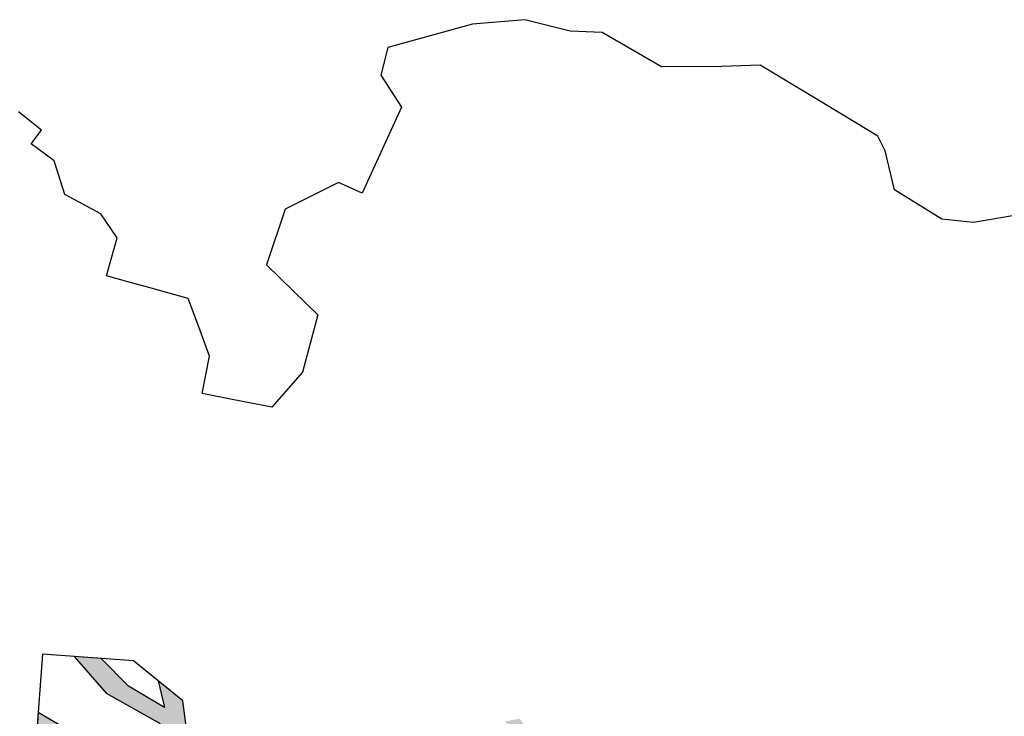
# Model space of a CAD drawing. Header units: feet. Extents: x 1377751 to 1381179, y 448542 to 452320.
# Tile 107 of 205: x 1377859.15 to 1377866.03, y 449626.54 to 449631.41. Entities that reach past the tile are written whole.
import ezdxf

# ---------------------------------------------------------------- set-up
doc = ezdxf.new("R2010")
doc.units = ezdxf.units.FT
doc.header["$MEASUREMENT"] = 0
doc.layers.add('MA- HONEY LOCUST TREE', color=3, linetype='Continuous')
doc.layers.add('VG_P_Cells', color=3, linetype='Continuous')

# ---------------------------------------------------------------- blocks, each defined once
blk = doc.blocks.new('HONEY LOCUST')
at = {"layer": 'MA- HONEY LOCUST TREE'}
h = blk.add_hatch(color=256, dxfattribs=at)
h.dxf.hatch_style = 1
h.paths.add_polyline_path([(4.4069, -1.4215), (4.5518, -1.3197), (5.2269, -0.8439), (6.2059, -0.8633), (6.1629, -0.7847), (5.9077, -0.6997), (5.3706, -0.6986), (5.5243, -0.581), (5.5824, -0.4951), (5.4717, -0.3066), (5.4072, -0.4472), (5.2574, -0.2756), (5.1787, -0.281), (5.3751, -0.5157), (5.1353, -0.6719), (4.9765, -0.6763), (4.8738, -0.6267), (4.5651, -0.4773), (4.2716, -0.4381), (4.3981, -0.1919), (4.8298, -0.1754), (4.7774, -0.0959), (4.3268, -0.1077), (4.1225, -0.4381), (3.8951, -0.4556), (3.4359, -0.6215), (2.8565, -0.6163), (2.5989, -0.4773), (2.5012, -0.6698), (2.2327, -0.5335), (2.0795, -0.8354), (2.6081, -0.9762), (3.0316, -1.089), (3.2605, -1.2868), (3.1988, -1.5516), (3.0254, -1.591), (2.4788, -1.6529), (2.2099, -1.3068), (1.9215, -1.1761), (1.8131, -1.4154), (2.0887, -1.5402), (2.4823, -1.9054), (2.8492, -2.4164), (2.5927, -2.4525), (2.2549, -2.4589), (1.777, -2.4962), (1.7545, -2.6581), (1.5346, -2.6276), (1.5113, -2.679), (1.4398, -2.6466), (1.3668, -2.512), (1.1094, -2.2527), (1.513, -2.1611), (1.5518, -1.8864), (1.521, -1.9043), (1.4781, -2.1371), (1.0893, -2.2066), (1.1545, -2.0797), (1.1149, -2.0593), (1.0433, -2.1985), (0.8345, -2.2657), (0.8765, -2.2991), (1.005, -2.2751), (1.3569, -2.5814), (1.4043, -2.703), (1.531, -2.7579), (1.5558, -2.7008), (1.7558, -2.7268), (1.8552, -2.8984), (1.9382, -3.0494), (2.4252, -3.5426), (2.7203, -4.1019), (2.6935, -4.2256), (2.7896, -4.3344), (2.8691, -4.2341), (3.2648, -4.5477), (3.2367, -4.7421), (3.3502, -4.7972), (3.3785, -4.6371), (3.4315, -4.6045), (4.1245, -5.0166), (4.1331, -5.1769), (4.2311, -5.2245), (4.2902, -5.1025), (4.2216, -4.9002), (4.3314, -4.7596), (4.4791, -5.0682), (4.4729, -5.3418), (4.5742, -5.3909), (4.5713, -5.0645), (4.4436, -4.6976), (4.3824, -4.2602), (4.4041, -4.1668), (4.9347, -4.615), (4.9293, -5.0468), (5.0389, -5.3693), (5.121, -5.2001), (5.0496, -4.9375), (5.0477, -4.6457), (5.1859, -4.7768), (5.1514, -4.5586), (4.8152, -4.2992), (4.479, -4.0399), (4.3597, -3.7704), (4.1204, -3.5408), (4.1242, -3.4058), (3.901, -3.3944), (3.1035, -2.4772), (3.2686, -2.4097), (3.5541, -2.4964), (3.5802, -2.4105), (3.278, -2.3188), (2.9812, -2.3727), (2.5927, -1.866), (3.5208, -1.715), (3.8286, -2.0111), (3.9484, -2.3178), (3.9349, -2.5096), (3.9855, -2.6004), (3.9985, -2.9669), (4.0523, -3.2594), (4.126, -3.34), (4.1279, -3.2709), (4.1931, -3.2727), (4.086, -3.1115), (4.0893, -2.8224), (4.1432, -2.7619), (4.658, -2.8661), (4.9131, -3.1103), (4.9803, -3.0767), (4.7623, -2.8728), (5.0819, -2.9972), (5.1276, -3.0965), (5.1935, -3.1142), (5.1589, -2.971), (4.7182, -2.7724), (4.2024, -2.6489), (4.125, -2.5889), (4.1196, -2.3049), (4.6773, -2.5674), (5.0526, -2.6531), (5.2136, -2.6563), (5.3409, -2.8303), (5.3232, -3.1491), (5.4228, -3.1159), (5.4274, -2.9653), (5.4783, -2.9308), (5.5705, -3.0667), (5.6086, -3.054), (5.5788, -2.9642), (5.6733, -2.9328), (5.7013, -2.875), (5.5821, -2.9006), (5.4716, -2.8203), (5.3442, -2.6563), (5.3811, -2.5659), (5.4899, -2.5302), (5.812, -2.5114), (5.8332, -2.6543), (5.8731, -2.6167), (5.8705, -2.5156), (5.9612, -2.5335), (6.0153, -2.4825), (5.8894, -2.4362), (5.6874, -2.4201), (5.3568, -2.4435), (5.2706, -2.3406), (5.1519, -2.1741), (5.1541, -2.1009), (5.5574, -2.1127), (5.6837, -2.149), (6.1032, -2.3994), (6.1358, -2.3686), (6.164, -2.3174), (5.7131, -2.0691), (6.3233, -2.0283), (6.3746, -1.9351), (6.4487, -1.8005), (6.2831, -1.7093), (5.9386, -1.4677), (6.2334, -1.4015), (6.5224, -1.4426), (6.4902, -1.3835), (6.2301, -1.3486), (5.8404, -1.4194), (5.6293, -1.2883), (5.9105, -1.1362), (6.3448, -1.1176), (6.306, -1.0466), (5.8909, -1.0578), (5.469, -1.2517), (4.9727, -1.2728), (4.967, -1.3784), (5.5406, -1.4091), (6.2073, -1.7724), (6.1645, -1.9073), (5.6997, -1.9056), (5.1032, -1.8505)])
h.paths.add_polyline_path([(3.6556, -1.5996), (3.7005, -1.5476), (3.9589, -1.5441), (4.2348, -1.5217), (4.9484, -1.8883), (5.0358, -1.9484), (5.0561, -2.1666), (5.2684, -2.4841), (5.2106, -2.5886), (5.0651, -2.598), (4.7015, -2.5281), (4.8347, -2.4875), (4.8031, -2.4531), (4.6648, -2.4938), (4.4579, -2.3745), (4.2374, -2.1833), (4.1259, -2.1155), (4.0484, -1.9999), (3.9181, -1.8056)], flags=16)
h.paths.add_polyline_path([(3.3606, -1.1781), (3.0543, -0.9061), (3.1568, -0.8063), (4.5777, -0.8745), (4.8937, -0.8745), (4.9271, -0.9574), (4.4324, -1.1894), (4.1545, -1.3197), (3.7632, -1.3197)], flags=16)
h.paths.add_polyline_path([(3.7302, -0.6588), (3.9521, -0.5649), (4.2116, -0.5542), (4.5425, -0.5665), (4.9116, -0.703), (4.6041, -0.6852), (4.5988, -0.777), (4.3443, -0.7622), (4.2543, -0.7231), (3.9029, -0.7346)], flags=16)
h.paths.add_polyline_path([(2.9605, -2.5291), (3.6817, -3.3042), (3.9283, -3.5727), (3.9319, -3.6382), (3.6886, -3.5814), (3.2234, -3.5469), (2.9783, -3.4568), (2.5208, -3.4457), (2.3641, -3.2713), (2.081, -3.021), (1.8633, -2.7043), (1.8616, -2.5933), (2.2584, -2.5559), (2.6739, -2.5671)], flags=16)
h.paths.add_polyline_path([(2.9754, -3.5788), (3.1985, -3.6664), (3.8276, -3.6957), (4.1019, -3.8711), (4.2153, -4.083), (4.2764, -4.5724), (4.2475, -4.6731), (4.1671, -4.8544), (4.1306, -4.8747), (3.4912, -4.5282), (2.932, -4.1598), (2.7995, -4), (2.6351, -3.6526), (2.6719, -3.5861)], flags=16)
h.paths.add_polyline_path([(6.164, -2.3174), (6.1358, -2.3686), (6.1032, -2.3994), (6.1559, -2.5378), (6.2225, -2.4581)], flags=17)
for p, q in [((10.9995, -1.2295, 17.4963), (10.8128, -1.4528, 17.4963)), ((10.8128, -1.4528, 17.4963), (10.7223, -1.6561, 17.4963)), ((10.7223, -1.6561, 17.4963), (10.7336, -2.0458, 17.4963)), ((10.7336, -2.0458, 17.4963), (10.9372, -2.2378, 17.4963)), ((10.9372, -2.2378, 17.4963), (10.9991, -2.3342, 17.4963)), ((10.9991, -2.3342, 17.4963), (11.0082, -2.824, 17.4963)), ((11.0082, -2.824, 17.4963), (11.0169, -3.2946, 17.4963)), ((11.0169, -3.2946, 17.4963), (10.872, -3.5224, 17.4963)), ((10.872, -3.5224, 17.4963), (10.6604, -3.8837, 17.4963)), ((10.6604, -3.8837, 17.4963), (10.6604, -4.3644, 17.4963)), ((4.479, -4.0399, 17.4963), (5.1514, -4.5586, 17.4963)), ((4.8152, -4.2992, 17.4963), (5.1514, -4.5586, 17.4963)), ((10.6604, -4.3644, 17.4963), (10.5554, -4.5604, 17.4963)), ((5.1514, -4.5586, 17.4963), (5.2204, -4.995, 17.4963)), ((5.1514, -4.5586, 17.4963), (5.1859, -4.7768, 17.4963)), ((10.5554, -4.5604, 17.4963), (10.4667, -4.8756, 17.4963)), ((4.9293, -5.0468, 17.4963), (4.9347, -4.615, 17.4963)), ((5.1859, -4.7768, 17.4963), (5.0477, -4.6457, 17.4963)), ((5.0477, -4.6457, 17.4963), (5.0496, -4.9375, 17.4963)), ((10.4667, -4.8756, 17.4963), (10.257, -5.1769, 17.4963)), ((5.0496, -4.9375, 17.4963), (5.121, -5.2001, 17.4963)), ((5.2204, -4.995, 17.4963), (4.9419, -5.5692, 17.4963)), ((7.5582, -4.985, 17.4963), (7.238, -5.049, 17.4963)), ((7.9581, -5.0931, 17.4963), (7.5582, -4.985, 17.4963)), ((4.5713, -5.0645, 17.4963), (4.5742, -5.3909, 17.4963)), ((5.0389, -5.3693, 17.4963), (4.9293, -5.0468, 17.4963)), ((7.238, -5.049, 17.4963), (7.1466, -5.314, 17.4963)), ((8.0157, -5.3231, 17.4963), (7.9581, -5.0931, 17.4963)), ((4.9419, -5.5692, 17.4963), (4.2065, -5.2125, 17.4963)), ((5.121, -5.2001, 17.4963), (5.0389, -5.3693, 17.4963)), ((10.257, -5.1769, 17.4963), (9.8179, -5.6064, 17.4963)), ((8.8482, -5.25, 17.4963), (8.8305, -5.4317, 17.4963)), ((9.5068, -5.314, 17.4963), (8.8482, -5.25, 17.4963)), ((4.5742, -5.3909, 17.4963), (4.4729, -5.3418, 17.4963)), ((7.1466, -5.314, 17.4963), (7.0764, -5.5171, 17.4963)), ((8.0797, -5.579, 17.4963), (8.0157, -5.3231, 17.4963)), ((9.6258, -5.5516, 17.4963), (9.5068, -5.314, 17.4963)), ((8.8305, -5.4317, 17.4963), (8.4822, -5.6613, 17.4963)), ((7.0764, -5.5171, 17.4963), (7.3273, -5.6037, 17.4963)), ((9.8179, -5.6064, 17.4963), (9.6258, -5.5516, 17.4963)), ((7.3273, -5.6037, 17.4963), (7.4668, -5.7709, 17.4963)), ((8.4822, -5.6613, 17.4963), (8.0797, -5.579, 17.4963)), ((7.4668, -5.7709, 17.4963), (7.6025, -5.9336, 17.4963)), ((7.6025, -5.9336, 17.4963), (7.5308, -6.2095, 17.4963)), ((7.5308, -6.2095, 17.4963), (7.4921, -6.3583, 17.4963)), ((7.4921, -6.3583, 17.4963), (7.4535, -6.5069, 17.4963)), ((7.4535, -6.5069, 17.4963), (7.7209, -6.5764, 17.4963)), ((7.7209, -6.5764, 17.4963), (7.8084, -6.7594, 17.4963)), ((7.8084, -6.7594, 17.4963), (7.7992, -7.0437, 17.4963)), ((7.7992, -7.0437, 17.4963), (7.9645, -7.2272, 17.4963)), ((7.9645, -7.2272, 17.4963), (7.9866, -7.424, 17.4963)), ((7.9866, -7.424, 17.4963), (8.1064, -7.4106, 17.4963)), ((8.1064, -7.4106, 17.4963), (8.1361, -7.6136, 17.4963))]:
    blk.add_line(p, q, dxfattribs=at)

msp = doc.modelspace()

# ---------------------------------------------------------------- block references
at = {"layer": 'VG_P_Cells', "xscale": -1, "rotation": 239.9083355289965}
msp.add_blockref('HONEY LOCUST', (1377861.6504, 449619.9107, 8.7481), dxfattribs=at)

doc.saveas('drawing.dxf')
